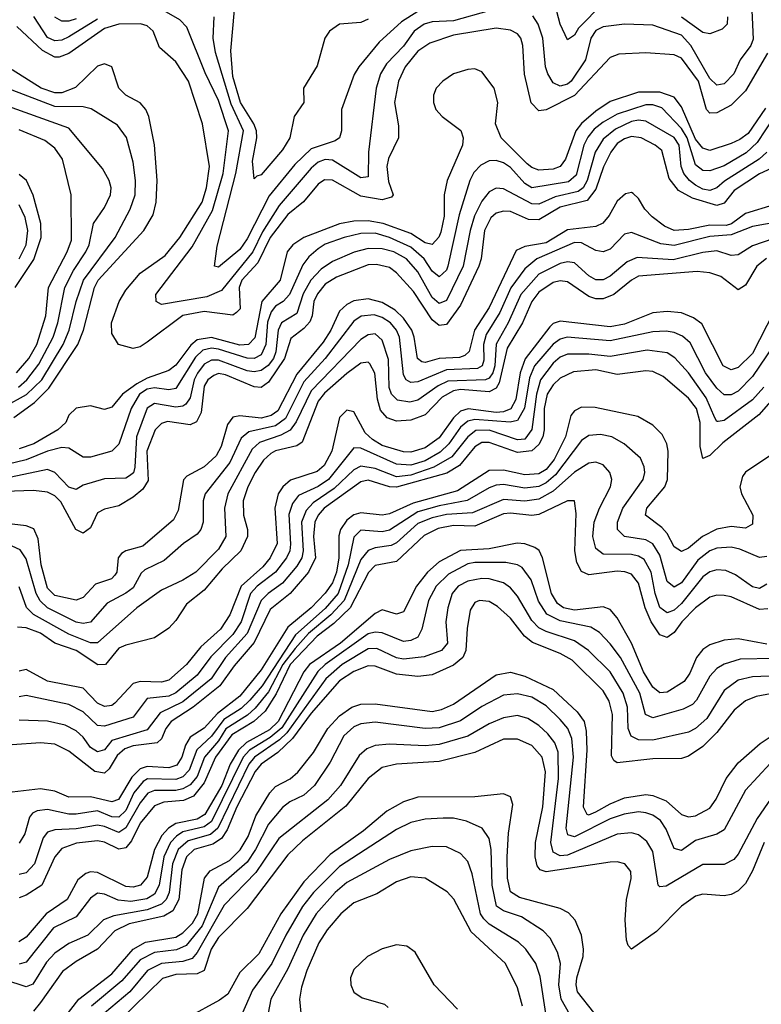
# Model space of a CAD drawing. Header units: inches. Extents: x 884549 to 1028252, y 526810 to 653624.
# Tile 54 of 256: x 947192 to 949275, y 533075 to 535842. Entities that reach past the tile are written whole.
import ezdxf

# ---------------------------------------------------------------- set-up
doc = ezdxf.new("R2010")
doc.units = ezdxf.units.IN
doc.header["$MEASUREMENT"] = 0
doc.layers.add('A9543', color=7, linetype='Continuous')

msp = doc.modelspace()

# ---------------------------------------------------------------- linework, layer by layer
at = {"layer": 'A9543', "color": 5}
for points, elevation in [([(949246.1, 535910), (949252.1, 535787.9), (949245.3, 535770), (949215.6, 535730), (949197.3, 535690), (949170, 535662), (949150, 535658), (949130, 535677), (949076.8, 535770), (949050, 535798.5), (948970, 535827.1), (948890, 535829.9), (948830, 535822.1), (948810, 535812), (948795.7, 535790), (948780.8, 535730), (948740.1, 535670), (948730, 535661), (948710, 535655.5), (948690, 535664.8), (948675.1, 535690), (948668, 535710), (948661.2, 535790), (948648.3, 535830), (948633.2, 535853.2)], 2260), ([(948830, 535889), (948761.5, 535818.5), (948750, 535799.1), (948730, 535785.4), (948709.3, 535830), (948690, 535905.8)], 2240), ([(948510, 535867.6), (948410, 535838.7), (948350, 535836), (948327.5, 535830), (948299.6, 535810), (948270, 535767.8), (948221.8, 535718.2), (948205.1, 535690), (948192.8, 535650), (948171, 535470), (948170, 535400.9), (948150, 535397.5), (948070, 535447.4), (948050, 535449.2), (948030, 535441.7), (948010, 535425.3), (947920.1, 535319.9), (947873.5, 535246.6), (947846.4, 535190), (947758.7, 535081.3), (947716.8, 535063.2), (947590, 535042.2), (947575.3, 535050), (947574, 535070), (947676.2, 535203.8), (947733.5, 535306.5), (947762.9, 535410), (947778.4, 535530), (947750, 535614.9), (947712.8, 535692.8), (947660.9, 535820.9), (947641.5, 535841.5), (947590.9, 535870.9)], 2260), ([(948310, 535865.5), (948263.6, 535836.4), (948201.1, 535778.9), (948143.9, 535710), (948131.4, 535688.6), (948095.5, 535590), (948095.4, 535530), (948089.5, 535510), (948078, 535502), (948010, 535479), (947964.7, 535435.3), (947892.6, 535347.4), (947830, 535226.8), (947810, 535197), (947750, 535146.6), (947738.7, 535150), (947746, 535206), (947798.5, 535410), (947820.3, 535530), (947785.1, 535605.1), (947741.3, 535750), (947734.9, 535790), (947738.1, 535850)], 2240), ([(948170, 535844.3), (948150, 535834.9), (948090, 535829.9), (948062, 535810), (948048.6, 535790), (948027.5, 535712.5), (947988.3, 535650), (947989.2, 535610), (947962.2, 535570), (947950.6, 535510), (947930, 535476.5), (947870, 535406), (947857.5, 535402.5), (947850, 535394.7), (947845.2, 535445.2), (947857.6, 535510), (947857, 535530), (947849.2, 535550), (947811.5, 535610), (947790, 535682.5), (947784.7, 535755.3), (947795.1, 535870)], 2220), ([(949291.7, 535748.3), (949230, 535642.3), (949190, 535601.9), (949150, 535580.4), (949130, 535579.4), (949120.7, 535590), (949098.4, 535670), (949050, 535733.9), (949030, 535743.8), (948950.4, 535749.6), (948874.1, 535745.9), (948850, 535736.5), (948750.3, 535629.7), (948670, 535589.3), (948650, 535585.8), (948628.3, 535608.3), (948609.1, 535689.1), (948604.7, 535770), (948599.4, 535790), (948590, 535802.5), (948570, 535813.2), (948530, 535818.9), (948410, 535799.1), (948343.7, 535776.3), (948310, 535754.1), (948273.9, 535710), (948255.4, 535670), (948244.5, 535610), (948255.7, 535544.3), (948255.7, 535510), (948227.8, 535452.2), (948222.4, 535430), (948227.9, 535387.9), (948240.7, 535350), (948236, 535344), (948210, 535336.4), (948150, 535346.1), (948070, 535391.7), (948047.8, 535392.2), (948030, 535380.5), (947989.1, 535330.9), (947945.1, 535294.9), (947894.6, 535230), (947860.7, 535159.3), (947815.1, 535110), (947807.6, 535090), (947810.5, 535030), (947800.6, 535019.4), (947790, 535012), (947710, 535022.6), (947650, 535010.8), (947550, 534935.8), (947530, 534923.4), (947510, 534918), (947469.4, 534929.4), (947450, 534960.5), (947449.7, 534990), (947471.2, 535050), (947490, 535082.4), (947529.9, 535130), (947600.2, 535179.8), (947641.7, 535230), (947703.6, 535330), (947716.1, 535370), (947724.2, 535430), (947704.6, 535550), (947665.8, 535670), (947630, 535724.1), (947584.5, 535764.5), (947566.7, 535810), (947550, 535824.7), (947530.8, 535830.8), (947470, 535829.4), (947430, 535817.6), (947330, 535747), (947302.7, 535737.3), (947290, 535737.4), (947255.4, 535755.4), (947183.3, 535823.3)], 2280), ([(947410, 535844.2), (947330, 535794.5), (947310, 535785), (947290, 535782.5), (947270, 535792), (947230.9, 535850.9)], 2260), ([(947350, 535844.9), (947330, 535837.9), (947310, 535837.9), (947290, 535849.9)], 2240), ([(949180.1, 535850), (949179, 535830), (949164.6, 535815.4), (949130, 535802.9), (949110, 535806.3), (949050, 535849.2)], 2240), ([(947175.3, 534724.7), (947233.4, 534766.6), (947273.1, 534806.9), (947355.1, 534930), (947370.5, 534969.5), (947401.8, 535090), (947411.9, 535110), (947540.1, 535250), (947566.4, 535293.6), (947575.2, 535330), (947577.9, 535390), (947570.5, 535490.5), (947554.1, 535570), (947546.1, 535590), (947530, 535608.6), (947489.9, 535629.9), (947469.6, 535649.6), (947449.9, 535709.9), (947430, 535718.4), (947410, 535711.6), (947348.6, 535651.4), (947310, 535636.8), (947290, 535637.2), (947252.2, 535650), (947170, 535701.2)], 2320), ([(949286.3, 535593.7), (949237.7, 535522.4), (949214.7, 535505.3), (949190, 535494.2), (949130, 535474.7), (949110, 535481.6), (949090, 535506.7), (949050, 535597.6), (949030, 535624.5), (948990, 535638.5), (948930, 535638.7), (948850, 535612.6), (948810, 535585.1), (948769.6, 535550.4), (948753.5, 535530), (948724.6, 535450), (948710.1, 535430), (948690, 535422.6), (948650, 535419.7), (948630, 535426.7), (948617.1, 535437.1), (948544.3, 535510), (948527.8, 535550), (948534.6, 535610), (948524.6, 535650), (948490, 535696.2), (948470, 535704.2), (948450, 535702.1), (948410, 535689.9), (948379.8, 535670), (948361.6, 535650), (948354, 535630), (948354, 535610), (948360.7, 535590), (948378, 535570), (948430.5, 535530.5), (948437.5, 535510), (948435.1, 535490), (948392.4, 535390), (948384, 535350), (948383.5, 535290), (948374.5, 535245.5), (948369, 535231), (948350, 535211), (948330, 535215.6), (948290, 535241.3), (948212.5, 535270), (948170, 535276.9), (948130, 535276.5), (948090, 535268.9), (947990, 535230.4), (947958.8, 535210), (947942.9, 535190), (947923.2, 535110), (947871.3, 535050), (947851.6, 534948.4), (947834.5, 534930), (947810, 534928), (947730, 534949.7), (947690, 534943.1), (947671.9, 534928.1), (947630, 534871.2), (947610, 534856.9), (947550, 534835), (947520.8, 534819.2), (947480.5, 534790), (947450, 534753.5), (947430, 534746.8), (947390, 534757.4), (947350, 534750.4), (947330, 534730.7), (947320.9, 534710), (947299, 534690), (947230.9, 534650), (947190, 534636.7)], 2320), ([(947150, 534755.4), (947210.8, 534789.2), (947253.9, 534830), (947314, 534930), (947330.2, 534970), (947350, 535050), (947370.4, 535110), (947459.6, 535230), (947501.9, 535310), (947515.6, 535350), (947516.8, 535390), (947510, 535442), (947491.7, 535511.7), (947465.9, 535545.9), (947391.9, 535591.9), (947370, 535597.7), (947290, 535598.1), (947170, 535644.5)], 2340), ([(949310, 535568.3), (949262.7, 535497.3), (949231.9, 535468.1), (949170, 535432.1), (949130, 535417.7), (949110, 535418.9), (949090, 535434.3), (949066.1, 535510), (949050, 535536.6), (948994.9, 535594.9), (948970, 535603.5), (948950, 535603), (948870, 535577), (948830, 535554.7), (948805.3, 535534.7), (948787.4, 535512.6), (948776.5, 535490), (948754.3, 535405.7), (948733, 535387), (948630, 535369.7), (948610, 535381.8), (948570, 535426.8), (948550, 535440.5), (948530, 535446.7), (948510, 535445.8), (948486.8, 535433.2), (948467.2, 535412.8), (948455.9, 535390), (948425.6, 535294.4), (948394, 535150), (948390, 535138.4), (948370, 535119.3), (948350, 535135.6), (948327.6, 535170), (948290, 535202.8), (948229.8, 535230.2), (948190, 535242.5), (948150, 535241.6), (948102.5, 535230), (948050, 535211.3), (948030, 535198.8), (948004, 535176), (947986.7, 535153.3), (947949.5, 535070), (947931.6, 535050), (947910, 535037.2), (947898.2, 535021.8), (947887.8, 534992.1), (947882.6, 534930), (947870, 534900.1), (947850, 534890.2), (947830, 534891), (947750, 534916.4), (947730, 534919.4), (947706.1, 534913.9), (947685.6, 534894.4), (947630, 534805.7), (947610, 534801.8), (947570, 534807.9), (947550, 534803.9), (947528.1, 534790), (947504.3, 534750), (947470, 534649.8), (947450.1, 534629.9), (947390, 534613.1), (947370, 534613.1), (947330, 534638.4), (947310, 534639.9), (947270, 534629.5), (947210, 534605.4), (947010, 534557.9)], 2340), ([(947188.1, 534810), (947211.8, 534830), (947245.7, 534874.3), (947285.6, 534950), (947298.3, 534990), (947318.4, 535090), (947342.4, 535137.6), (947377.6, 535190), (947386.2, 535210), (947399, 535270), (947430, 535314.4), (947446.8, 535350), (947448, 535370), (947442.8, 535390), (947424.3, 535424.3), (947330, 535537.5), (947170, 535594.7)], 2360), ([(949289.7, 535470.3), (949268.9, 535450), (949171.6, 535388.4), (949150, 535369.9), (949130, 535362.3), (949110, 535366.4), (949090, 535377.1), (949072.8, 535390), (949057.3, 535410), (949049.7, 535430), (949044, 535490), (949030, 535511.7), (948950, 535557.2), (948930, 535559.6), (948910, 535555.9), (948865.2, 535534.8), (948830, 535506.6), (948807.8, 535470), (948785.6, 535390), (948774.5, 535370), (948760, 535360), (948695.4, 535344.6), (948650, 535324.1), (948630, 535325), (948550, 535367.5), (948530, 535369.1), (948510, 535358.7), (948490, 535332.5), (948469.1, 535290.9), (948456.6, 535250), (948437.5, 535150), (948390, 535053.3), (948370, 535044.5), (948350, 535061.8), (948310, 535134.2), (948278.3, 535170), (948242.8, 535190), (948210, 535198.1), (948170, 535199.6), (948131, 535189), (948070, 535162.8), (948038.4, 535141.6), (948009.6, 535110.4), (947988, 535072), (947970, 535016.3), (947926.5, 534990), (947917.1, 534970), (947911.1, 534908.9), (947904.4, 534890), (947889.7, 534870.4), (947870, 534856.7), (947850, 534852.8), (947830, 534855.6), (947750, 534885.3), (947730, 534885.5), (947710, 534874.7), (947691, 534849), (947681.8, 534830), (947670, 534779.9), (947658, 534762), (947650, 534756.1), (947630, 534753.1), (947570, 534763.9), (947550, 534750.9), (947519.8, 534670), (947515.3, 534584.7), (947510.9, 534569.1), (947499.7, 534560.3), (947490, 534554.4), (947430, 534552.3), (947370, 534533.8), (947350, 534522.3), (947330, 534529.1), (947290, 534569.9), (947270, 534578.1), (947064.7, 534535.3)], 2360), ([(947183, 534850), (947217.6, 534890), (947239.8, 534930), (947264.5, 535010), (947272.7, 535090), (947325, 535190), (947336.9, 535223.1), (947336.2, 535350), (947311.8, 535450), (947290, 535481.6), (947262.5, 535502.5), (947190, 535532.8)], 2380), ([(949370, 535455.5), (949269.3, 535409.3), (949198.1, 535362), (949170, 535327.2), (949150, 535320.1), (949080.9, 535340.9), (949042, 535362), (949016.1, 535396.1), (948994.8, 535474.8), (948976.4, 535490), (948937, 535510), (948910, 535514.3), (948890, 535507.8), (948870, 535494.1), (948851.6, 535470), (948831.5, 535428.5), (948810, 535366.3), (948785.6, 535334.4), (948710, 535315.6), (948650, 535280.3), (948620.5, 535280.5), (948570, 535303.1), (948550, 535304.7), (948530, 535298.7), (948514.7, 535285.3), (948496.7, 535250), (948487.7, 535170), (948481.5, 535150), (948430, 535039.7), (948390, 534986.1), (948370, 534982.7), (948350, 534998.5), (948298.1, 535078.1), (948250, 535131.4), (948230, 535145.7), (948194.1, 535154.1), (948170, 535153), (948081.2, 535118.8), (948050, 535098.9), (948027.6, 535072.4), (948017.6, 535050), (948013.3, 535010), (948006.8, 534993.2), (947990, 534974.1), (947953.3, 534946.7), (947934.9, 534890), (947890, 534823.9), (947870, 534808.4), (947850, 534810.4), (947770, 534844.7), (947750, 534847.8), (947737.2, 534842.8), (947720.1, 534830), (947710, 534812.7), (947701.2, 534738.8), (947688, 534712), (947670, 534703.9), (947607.1, 534712.9), (947590, 534707.3), (947571.9, 534690), (947549, 534630), (947552.5, 534547.5), (947537.3, 534522.7), (947510, 534500.5), (947470, 534475.8), (947430, 534466.4), (947410, 534456.4), (947390, 534414.1), (947370, 534399.7), (947348.8, 534410), (947306.9, 534487), (947290, 534503.9), (947270, 534514.7), (947230, 534519.2), (947150, 534516.5)], 2380), ([(947178.4, 535090), (947231.4, 535168.6), (947251.7, 535230), (947251, 535270), (947229.6, 535349.6), (947210.8, 535390.8), (947190, 535407.2)], 2420), ([(949310, 535322.4), (949230, 535298), (949191.2, 535268.8), (949175.7, 535264.3), (949130, 535265.1), (949070, 535252.4), (949030, 535250.4), (949002.5, 535262.5), (948967.9, 535287.9), (948947.7, 535310), (948930, 535339.9), (948914.3, 535354.3), (948910, 535357.1), (948892.8, 535352.8), (948870, 535332.5), (948847.6, 535292.4), (948829.7, 535270.3), (948810, 535261.6), (948730, 535251.5), (948670, 535215.2), (948610, 535204.9), (948585.8, 535194.2), (948510, 535034), (948468.6, 534970), (948454.3, 534910), (948441.8, 534898.2), (948426.8, 534893.2), (948370, 534889.8), (948330, 534878.8), (948321.3, 534881.3), (948308.5, 534890), (948300, 534950), (948292.8, 534970), (948270, 535003.7), (948246.3, 535026.3), (948210, 535048), (948170, 535058.1), (948130, 535052.6), (948110, 535042), (948090, 535022.9), (948065.6, 534970), (948043.9, 534936.1), (947970, 534846.6), (947916.7, 534743.3), (947898.2, 534730), (947870, 534722.2), (947810, 534728.8), (947790, 534725.3), (947775.3, 534704.7), (947757.4, 534642.6), (947743.1, 534616.9), (947710, 534586), (947660.7, 534559.3), (947651.2, 534548.8), (947636.9, 534463.1), (947623.1, 534436.9), (947537.3, 534362.7), (947490.1, 534350), (947477.9, 534342.1), (947468.3, 534330), (947464.3, 534290), (947459.1, 534280.9), (947449.3, 534270.7), (947404, 534256), (947370, 534218.5), (947350, 534211.3), (947290, 534224.4), (947270, 534245.1), (947252, 534310), (947243.1, 534383.1), (947231.5, 534411.5), (947210, 534420.1), (947170, 534424.6)], 2420), ([(947190.2, 535170), (947210, 535210), (947214.1, 535250), (947206.6, 535286.6), (947190, 535322.4)], 2440), ([(949370, 535282.4), (949250, 535261.1), (949190, 535237.5), (949130, 535233.2), (949030, 535207.8), (948992.7, 535212.7), (948910, 535244.3), (948890, 535239.9), (948850, 535197.4), (948830, 535190.3), (948810, 535193.8), (948770, 535215), (948750, 535216.6), (948644.3, 535170), (948610, 535141.9), (948571.5, 535088.5), (948540.6, 535019.4), (948501.9, 534958.1), (948494.3, 534930), (948494.8, 534885.2), (948490.3, 534869.7), (948477.5, 534862.5), (948390, 534858), (948310, 534824.3), (948290, 534822.8), (948277.3, 534830), (948270, 534844.5), (948258.3, 534950), (948249.7, 534970), (948233.2, 534990), (948210, 535005.2), (948187.2, 535012.8), (948150.9, 535009.2), (948130, 534995.4), (948049.9, 534890.1), (947990, 534825.1), (947938.3, 534721.7), (947910, 534701.4), (947835.4, 534684.6), (947813.3, 534666.7), (947781.7, 534598.3), (947712.2, 534510), (947706.7, 534490), (947706.7, 534430), (947700.3, 534410), (947690, 534396.5), (947651.7, 534370), (947597.6, 534322.4), (947543.4, 534296.6), (947532.9, 534287.1), (947510, 534245.9), (947489.6, 534230.4), (947437.2, 534202.8), (947390.5, 534149.5), (947370, 534145.6), (947350, 534149.1), (947269.2, 534189.2), (947249.3, 534209.3), (947238, 534230), (947210, 534327.2), (947192.8, 534352.8), (947170, 534363)], 2440), ([(949310, 535227.7), (949250, 535207.3), (949210, 535182), (949190, 535179.4), (949150, 535193.1), (949110, 535188.5), (949027.5, 535167.5), (948925.7, 535174.3), (948898, 535162), (948850, 535121.2), (948830, 535110.9), (948810, 535111.3), (948790, 535122.3), (948750, 535158.8), (948730, 535161.8), (948710, 535157.1), (948650, 535127.5), (948599.3, 535070), (948563.7, 534990), (948529.8, 534930.2), (948525.7, 534870), (948520.3, 534850), (948510, 534834.8), (948499.9, 534830), (948394, 534826.1), (948366.7, 534813.3), (948310, 534772.8), (948287.6, 534767.6), (948252.9, 534772.9), (948236.3, 534790), (948228.9, 534808.9), (948227.4, 534887.4), (948210, 534941.5), (948190, 534959.3), (948170, 534957.2), (948150, 534943.3), (948010, 534799.4), (947968, 534712), (947950.9, 534689.1), (947925.2, 534674.8), (947865.5, 534654.5), (947844.8, 534635.2), (947776, 534510), (947767, 534470), (947770.7, 534390), (947750, 534354.4), (947686.3, 534290), (947650, 534267.3), (947590, 534239.2), (947520.6, 534190), (947410, 534091.2), (947390, 534091.4), (947330, 534115.5), (947230.7, 534170.7), (947210.6, 534190.6), (947190, 534248.7)], 2460), ([(949289.2, 535170.8), (949262.2, 535150), (949230, 535095.9), (949210, 535083.4), (949160.9, 535120.9), (949130, 535130.6), (949094.8, 535134.8), (948930, 535121.3), (948910, 535110.8), (948860.1, 535070), (948830, 535057.9), (948810, 535058.1), (948790, 535064.4), (948730, 535105.3), (948710, 535108.8), (948690, 535103.9), (948650, 535076.9), (948630.3, 535050), (948603.7, 534990), (948560.4, 534919.6), (948538.3, 534821.7), (948530, 534807), (948510, 534796.3), (948430, 534802.7), (948410, 534799.7), (948378.4, 534781.6), (948330, 534731.5), (948290, 534717.1), (948250, 534714), (948223.6, 534723.6), (948205, 534745), (948196.3, 534776.3), (948189, 534849), (948175.2, 534875.2), (948170, 534879.5), (948150, 534876.9), (948110, 534848.5), (948047.4, 534792.6), (948029.9, 534770.1), (947985, 534655), (947970, 534644.8), (947910, 534631.2), (947896.5, 534623.5), (947875.9, 534604.1), (947852.6, 534570), (947832.1, 534530), (947819.3, 534490), (947820, 534450), (947831.1, 534410), (947831.4, 534390), (947812.7, 534350), (947760.5, 534299.5), (947710, 534239.2), (947659.9, 534200.1), (947630, 534154.2), (947610, 534132.5), (947570, 534105), (947490, 534085), (947470, 534075.8), (947432.3, 534030), (947411.1, 534028.9), (947350, 534069.5), (947290, 534089.9), (947250, 534118), (947210, 534133.4), (947184.9, 534135.1)], 2480), ([(949310, 535021), (949250, 534904.3), (949210, 534865.2), (949190, 534858), (949167.8, 534870), (949107.4, 534987.4), (949084.6, 535004.6), (949050, 535018.5), (949010, 535022.4), (948970, 535018.2), (948890, 534987.1), (948850, 534979), (948710, 534995), (948690, 534988.2), (948680.7, 534979.3), (948611, 534889), (948597.7, 534850), (948585.3, 534774.7), (948570.8, 534749.2), (948550, 534740.2), (948530, 534738.1), (948451.5, 534748.5), (948430, 534742.2), (948410, 534723.6), (948370, 534667.3), (948330, 534639), (948290, 534627.2), (948270, 534628), (948210, 534645.4), (948182.3, 534662.3), (948161.8, 534681.8), (948130, 534740.6), (948110, 534745.3), (948090, 534724.4), (948068.3, 534630), (948046.9, 534590), (948027.4, 534572.6), (947951.8, 534548.2), (947930.7, 534529.3), (947917.9, 534510), (947907.9, 534470), (947914.9, 534370), (947895, 534330), (947874.8, 534305.2), (947813.3, 534250), (947782.1, 534170), (947755.7, 534130), (947700, 534080), (947660.1, 534030), (947610, 533985.9), (947590, 533980.7), (947530, 533982.7), (947510, 533976.7), (947458.3, 533921.7), (947450, 533915.2), (947430, 533912), (947410, 533921.6), (947370, 533963.4), (947270, 533983), (947210, 534016.3), (947190, 534011.5)], 2520), ([(949330, 534958.3), (949250, 534839.8), (949210, 534798.2), (949190, 534788.3), (949170, 534787.8), (949150, 534807.3), (949117.7, 534850), (949074.4, 534934.5), (949053.3, 534953.3), (949030, 534963.4), (949007, 534967), (948970, 534964.9), (948850, 534940.1), (948729.7, 534950.3), (948710, 534944.8), (948690, 534930.8), (948637.1, 534870), (948623.7, 534836.3), (948609.4, 534750.6), (948590, 534716), (948568.9, 534711.1), (948470, 534719), (948450, 534714.5), (948430, 534697.1), (948396.9, 534650), (948372.8, 534627.2), (948330, 534602.7), (948290, 534590.6), (948250, 534593), (948150, 534637.9), (948130, 534638.9), (948058.5, 534550), (948030, 534530.6), (947975.1, 534504.9), (947957.7, 534482.3), (947947.8, 534452.2), (947951.8, 534368.2), (947950, 534350), (947940.6, 534330), (947909.6, 534290), (947858.3, 534250), (947840.1, 534230), (947813.4, 534150), (947790, 534114.8), (947728, 534052), (947690, 534000), (947630, 533950.4), (947610, 533941.6), (947550, 533934.4), (947510, 533882.6), (947430, 533857.2), (947410, 533859.2), (947370, 533897.5), (947330, 533918.3), (947210, 533942.9), (947190, 533939.8)], 2540), ([(949417.3, 534902.7), (949268, 534732), (949166.8, 534653.2), (949130, 534617.4), (949110, 534609), (949102.5, 534642.5), (949103.2, 534710), (949092.8, 534750), (949070, 534778.8), (948999.2, 534839.2), (948970, 534853.5), (948950, 534856), (948870, 534845.6), (948810, 534858.5), (948747.3, 534852.7), (948710, 534834.8), (948690, 534816.5), (948673.3, 534790), (948664.3, 534750), (948664.4, 534690), (948660.5, 534670), (948650, 534648.1), (948630, 534630.7), (948590, 534625.7), (948510, 534654.6), (948490, 534654), (948470, 534642), (948426.5, 534590), (948391.7, 534568.3), (948250, 534528.5), (948229.8, 534529.8), (948170, 534548.2), (948150, 534543.3), (948047.1, 534470), (948029.6, 534450), (948020.1, 534430), (948016.5, 534390), (948022.1, 534330), (948003.1, 534290), (947950.8, 534230), (947895.1, 534184.9), (947850, 534092.4), (947793.9, 534026.1), (947754, 533970), (947679.1, 533910), (947617, 533870), (947601.8, 533850), (947590, 533821.5), (947578.1, 533810), (947510, 533801.3), (947486.9, 533793.1), (947465.2, 533774.9), (947442.9, 533737.1), (947430, 533724.9), (947402.5, 533730), (947330, 533786.8), (947290, 533806.4), (947250, 533810.6), (947170, 533804.6)], 2580), ([(949281.6, 534810), (949250, 534774.5), (949170, 534715.9), (949153.5, 534713.5), (949150, 534713.5), (949143.7, 534723.7), (949119.5, 534779.5), (949070, 534850.3), (949032, 534892), (949010, 534905.8), (948953.6, 534913.6), (948850, 534896), (948790, 534902.6), (948730, 534902.2), (948710, 534893.9), (948690, 534877.5), (948654.8, 534830), (948642.9, 534790), (948629.7, 534690.3), (948610, 534663.4), (948590, 534661.3), (948510, 534688.8), (948472.5, 534687.5), (948450, 534670.4), (948405.7, 534614.3), (948355.1, 534584.9), (948290, 534562.8), (948250, 534558), (948190, 534581.3), (948150, 534587.5), (948130, 534577.3), (948074.9, 534525.1), (948015.6, 534484.4), (947996.6, 534463.4), (947982.7, 534430), (947987.5, 534350), (947983.6, 534330), (947970, 534306.3), (947930, 534258.5), (947889.2, 534230), (947870, 534210.5), (947830, 534117), (947770, 534050), (947728.9, 533990), (947650, 533925.3), (947585.7, 533894.3), (947550, 533846.4), (947450, 533816.4), (947430, 533790.7), (947410, 533785.1), (947390, 533797.4), (947370, 533826.5), (947350, 533844.1), (947319.4, 533859.4), (947270, 533871.1), (947190, 533873.6)], 2560), ([(949301.4, 534618.6), (949230, 534570.8), (949221.6, 534558.4), (949214.2, 534530), (949219.4, 534510), (949250.4, 534450), (949250, 534424.8), (949230, 534413.8), (949190, 534417.9), (949150, 534410.2), (949109.9, 534390.1), (949070, 534357.4), (949050, 534347.7), (949030, 534360.9), (949010, 534398.2), (948995.4, 534415.4), (948949.1, 534450), (948952.7, 534470), (949003.2, 534530), (949011.2, 534550), (949013.1, 534630), (949009.6, 534650), (948996.6, 534676.6), (948970, 534702.9), (948927.5, 534727.5), (948807.9, 534752.1), (948770, 534753.2), (948750, 534743.4), (948739.9, 534730), (948724.9, 534670), (948693.2, 534606.8), (948670, 534578.6), (948650, 534566), (948610, 534563.2), (948550, 534576), (948510, 534575.9), (948421.3, 534518.7), (948296.7, 534483.3), (948230, 534453.3), (948210, 534450), (948150, 534456.8), (948130, 534450.6), (948110, 534435.6), (948092.7, 534410), (948088.2, 534391.8), (948088, 534330), (948081, 534290), (948070, 534259.8), (948050, 534230.8), (948009.8, 534190), (947944.9, 534135.1), (947870, 534015.4), (947810, 533941.4), (947747.3, 533892.7), (947710, 533851.7), (947670, 533826), (947656.8, 533803.2), (947647.2, 533770), (947632.8, 533747.2), (947610, 533739.9), (947550, 533743.3), (947530, 533737), (947506.2, 533713.8), (947468.9, 533651.1), (947450, 533644), (947390, 533658), (947330, 533657.9), (947290, 533673.9), (947250, 533681.1), (947170, 533671.4)], 2620), ([(949290, 534333.9), (949270, 534331), (949214.4, 534354.4), (949190, 534359.8), (949150, 534357), (949130, 534350), (949096.1, 534323.9), (949050, 534259.9), (949030, 534247.3), (949010, 534263.8), (948990, 534337.8), (948970, 534369.6), (948950, 534380.6), (948890.2, 534390.3), (948870.9, 534410), (948870.3, 534430), (948885.9, 534470), (948943.1, 534550), (948947.7, 534570), (948945.8, 534585.8), (948935.6, 534610), (948889.8, 534650), (948854.6, 534670), (948822.9, 534677.1), (948790, 534674.2), (948770, 534660.1), (948696.7, 534563.3), (948670, 534540.8), (948650, 534530.8), (948610, 534525.7), (948550, 534535.9), (948530, 534533.9), (948510, 534527.2), (948448.5, 534491.5), (948370, 534476.6), (948310, 534459.5), (948230, 534408.1), (948210, 534403.5), (948150, 534407.5), (948130, 534388.5), (948113.8, 534310), (948085.9, 534230), (948050, 534188), (947966.1, 534113.9), (947872.4, 533970), (947837.9, 533930), (947813.5, 533906.5), (947764.6, 533875.4), (947730, 533828.7), (947689.4, 533790.6), (947667.1, 533732.9), (947650, 533714.5), (947630, 533706.8), (947550.9, 533709.2), (947538.1, 533701.9), (947512.2, 533670), (947490, 533619.7), (947470, 533601), (947450, 533602.2), (947410, 533619.2), (947350, 533610), (947330, 533610), (947270, 533623.2), (947240.9, 533619.1), (947227.3, 533612.7), (947218.8, 533601.2), (947205.9, 533554.1), (947190, 533528.4)], 2640), ([(949290, 534255.6), (949270, 534244), (949250, 534248.3), (949201.9, 534281.9), (949174.7, 534294.7), (949150, 534296.7), (949130, 534290.6), (949110, 534276.7), (949050, 534201.7), (949030, 534183.4), (949010, 534175.6), (948989.9, 534190.1), (948976.7, 534230), (948964.8, 534290), (948945.2, 534325.2), (948930, 534335.2), (948910, 534339.1), (948830, 534340.6), (948810, 534356.2), (948801.4, 534390), (948805.5, 534430), (948820.1, 534470), (948851.1, 534530), (948854.6, 534550), (948848.9, 534570), (948830, 534591.4), (948810, 534599.3), (948790, 534596.3), (948750, 534570.8), (948690, 534517.2), (948650, 534494.8), (948610, 534489), (948550, 534494.4), (948463.4, 534456.6), (948390, 534451.4), (948350, 534442.9), (948310, 534426.6), (948250, 534372.6), (948235.2, 534364.8), (948190, 534358.5), (948170, 534350.9), (948150, 534325), (948103.2, 534210), (948065.6, 534170), (948002.3, 534117.7), (947964.9, 534075.1), (947931.1, 534030), (947890, 533953.9), (947852.5, 533907.5), (947831.8, 533888.2), (947770.9, 533849.1), (947750, 533815.8), (947711, 533770), (947690, 533715.4), (947670, 533692), (947650, 533681.1), (947630, 533676.6), (947570, 533676), (947551.3, 533668.7), (947530, 533641.3), (947490, 533571.6), (947470, 533558.2), (947430, 533575.4), (947410, 533578.8), (947350, 533568.2), (947290, 533566.1), (947270, 533559.5), (947257.2, 533542.8), (947233, 533470), (947210, 533445.1), (947190, 533439.9)], 2660), ([(949292.9, 534187.1), (949270, 534185), (949190, 534220.1), (949170, 534224.3), (949150, 534224.9), (949130, 534219.3), (949090, 534189.1), (949051.6, 534150), (949030, 534119.8), (949010, 534106.2), (948990, 534113.4), (948965.7, 534150), (948948.6, 534190), (948930, 534258.4), (948910, 534283.7), (948891, 534291), (948870, 534292.3), (948790, 534282.1), (948770, 534291.5), (948756.8, 534316.8), (948751, 534350), (948754.2, 534454.2), (948749.8, 534489.8), (948730, 534490.3), (948650, 534451.6), (948630, 534448.6), (948570, 534455.5), (948550, 534453.3), (948470, 534419.4), (948410, 534420.9), (948367.1, 534412.9), (948327.2, 534392.8), (948250, 534319.5), (948190, 534308.3), (948170.9, 534289.1), (948120.1, 534190), (948074.1, 534145.9), (948027, 534110), (947951.7, 534030), (947912.1, 533947.9), (947880.7, 533899.3), (947849.5, 533870.5), (947787, 533833), (947741.1, 533770), (947710, 533697.6), (947679.5, 533660.5), (947651.8, 533648.2), (947596.8, 533643.2), (947570, 533633), (947530, 533584.6), (947505.4, 533534.6), (947490, 533515.3), (947470, 533511.3), (947430, 533531.1), (947410, 533535.1), (947351.4, 533528.6), (947310, 533513.2), (947290, 533489.5), (947253.6, 533410), (947210, 533382), (947190, 533375)], 2680), ([(949290, 534087.3), (949210, 534102.8), (949170, 534098.3), (949130, 534085.7), (949110, 534072.8), (949092.6, 534050), (949073.8, 534006.2), (949057.8, 533982.2), (949010, 533952.6), (948990, 533950.7), (948970, 533966.5), (948944, 534010), (948910.2, 534090), (948870, 534161.9), (948850, 534185.2), (948830, 534192.4), (948750, 534182.7), (948719.1, 534190), (948702.1, 534202.1), (948685.5, 534230), (948659.9, 534330), (948650.2, 534350.2), (948638.9, 534358.8), (948610, 534369.7), (948588.5, 534371.5), (948510, 534355.6), (948429.4, 534350.6), (948370, 534318.9), (948337.4, 534290), (948306.2, 534250), (948270, 534178.3), (948250, 534171.9), (948210, 534184), (948190, 534174), (948092.2, 534090), (948005.5, 534030), (947990, 534009.3), (947917.5, 533870), (947893.1, 533846.9), (947828.8, 533811.2), (947806.2, 533790), (947782.3, 533750), (947759.1, 533690), (947711.6, 533608.4), (947690, 533595.7), (947630, 533583.2), (947609.7, 533570.3), (947590.5, 533549.5), (947570.5, 533510), (947550, 533432.2), (947531.2, 533410), (947510, 533404.3), (947490, 533406.3), (947410, 533445.9), (947390, 533447.5), (947377.2, 533442.8), (947354.5, 533425.5), (947324.5, 533370), (947265.6, 533330), (947210, 533264.4), (947189.3, 533250.7)], 2720), ([(949310, 534047.4), (949215.1, 534044.9), (949170, 534031.6), (949150, 534019.3), (949130, 533997.5), (949092.9, 533930), (949081.8, 533918.2), (949055.3, 533904.7), (948970, 533880.6), (948949.4, 533889.4), (948933.7, 533950), (948879.2, 534050), (948850, 534088.2), (948819.9, 534119.9), (948795.5, 534135.5), (948710, 534153.2), (948671.8, 534171.8), (948648.5, 534208.6), (948627.9, 534267.9), (948602.6, 534302.6), (948590, 534310.6), (948557.3, 534317.3), (948470, 534317), (948450, 534312.8), (948395.8, 534284.2), (948361.6, 534250), (948340.1, 534210), (948321.5, 534130), (948310, 534106.7), (948290, 534097.3), (948270, 534095.3), (948210, 534118.9), (948190, 534121.2), (948170, 534116.1), (948049.8, 534030), (948029.3, 534010.7), (947928.1, 533851.9), (947895, 533825), (947837.3, 533790), (947819.1, 533770), (947730, 533589.2), (947710, 533574.3), (947650, 533559.6), (947631.7, 533548.3), (947615.3, 533530), (947596.1, 533490), (947583, 533410), (947570, 533385.3), (947548.4, 533371.6), (947504, 533364), (947468.4, 533368.4), (947430, 533384.5), (947410, 533387.4), (947390, 533374.1), (947350, 533320.9), (947286.9, 533290), (947210, 533194.2), (947190, 533187.9)], 2740), ([(949321.5, 533998.5), (949250, 533995.7), (949210, 533985.9), (949170, 533957), (949121.4, 533878.6), (949090, 533850.3), (949070, 533840.4), (948970, 533817.4), (948930, 533818.7), (948908.8, 533828.8), (948900.9, 533850), (948899.1, 533910), (948886.9, 533950), (948850, 534009.6), (948789.1, 534070), (948750, 534096.9), (948670, 534122.6), (948650, 534133.4), (948630, 534154.2), (948590, 534222.3), (948570, 534245.4), (948550, 534259.8), (948510, 534271.5), (948490, 534272.2), (948450, 534264.1), (948423.1, 534250), (948406.5, 534230), (948394.2, 534190), (948388.2, 534150), (948392.7, 534090), (948376.3, 534070), (948328, 534052), (948270, 534045.7), (948250, 534049.2), (948194.9, 534074.9), (948170, 534074.3), (948097.3, 534030), (948051.3, 533990), (947942.1, 533837.9), (947921.4, 533818.6), (947851.1, 533770), (947834.7, 533750), (947747.6, 533570), (947727.6, 533552.4), (947664.9, 533535.1), (947636.5, 533510), (947620.6, 533470), (947611.6, 533390), (947602.6, 533370), (947590, 533356.8), (947550, 533340.5), (947455.9, 533324.1), (947427, 533313), (947382.7, 533270), (947330, 533246.3), (947290, 533218.8), (947266.4, 533193.7), (947228.1, 533131.8), (947210, 533124.6), (947150, 533143.9)], 2760), ([(949330, 533953.6), (949259.9, 533940.1), (949230, 533928.2), (949198.3, 533901.7), (949150, 533839.1), (949110, 533799.6), (949070, 533772.5), (949050, 533765.8), (948970, 533765.3), (948870, 533753.5), (948860.4, 533760.4), (948853.9, 533773.9), (948856.8, 533890), (948847.2, 533927.2), (948830, 533956.3), (948742.9, 534042.9), (948710, 534061.4), (948631.8, 534091.8), (948609.6, 534110), (948570, 534160.3), (948533.3, 534193.3), (948510, 534207.5), (948482.6, 534210), (948470, 534205), (948456.7, 534183.3), (948448.2, 534131.8), (948444.6, 534070), (948436.1, 534050), (948410, 534028.5), (948350, 534000.8), (948310, 533996.3), (948250, 534003.1), (948190, 534025.6), (948170, 534026.8), (948130, 534011), (948090, 533984.3), (948010, 533893.7), (947957.9, 533822.1), (947916.7, 533783.3), (947870, 533750.1), (947852.6, 533730), (947801.2, 533630), (947774.7, 533565.3), (947758.5, 533541.5), (947734.4, 533525.6), (947681.5, 533510), (947659.8, 533490), (947647.1, 533452.9), (947638.9, 533370), (947621.5, 533338.5), (947596.5, 533323.5), (947498.7, 533301.3), (947458.3, 533281.7), (947410, 533229.9), (947350, 533195.9), (947312, 533168), (947250, 533080.3), (947230, 533055.7)], 2780), ([(947264.8, 532970), (947357.5, 533090), (947450, 533161.3), (947510, 533230.7), (947544.6, 533250), (947630, 533264.1), (947650, 533276.4), (947676.5, 533303.5), (947691.8, 533330), (947710.9, 533430), (947726.1, 533450), (947780.4, 533479.6), (947810.9, 533509.1), (947833.2, 533546.8), (947854.8, 533605.2), (947894, 533670), (947910, 533687.2), (947950.8, 533709.2), (947972.6, 533727.4), (948016.7, 533783.3), (948056.8, 533850), (948090, 533886.5), (948124.4, 533910), (948150, 533919), (948190, 533920.1), (948350, 533898.5), (948376, 533904), (948410, 533919.2), (948530, 534001.3), (948570, 534008.6), (948610, 533997.5), (948690, 533960.5), (948757.7, 533897.7), (948776.8, 533870), (948782.9, 533842.9), (948784.4, 533790), (948774.1, 533630), (948784.1, 533610), (948790, 533608.1), (948810, 533615.8), (948850, 533639.2), (948890, 533655.5), (948950, 533664.7), (948970, 533662.3), (949007.2, 533647.2), (949050, 533609), (949070, 533601.8), (949090, 533605.4), (949130, 533626.4), (949148.1, 533652), (949175.9, 533710), (949210, 533754.4), (949271.6, 533808.4), (949350, 533860.5)], 2820), ([(949334.2, 533790), (949230, 533676.8), (949170, 533566), (949150, 533553.5), (949090, 533535.9), (949050, 533507.4), (949030, 533513.4), (949007.6, 533567.6), (948991.7, 533591.7), (948970, 533606.8), (948950, 533613.8), (948930, 533616.1), (948889.3, 533609.3), (948850, 533596.6), (948750, 533546.2), (948731.3, 533551.3), (948726.9, 533570), (948747, 533770), (948742.7, 533822.6), (948731.4, 533850), (948710, 533875.8), (948670, 533913.9), (948630, 533938.2), (948590, 533948.2), (948550, 533943.8), (948490, 533912.5), (948430, 533872.2), (948370, 533852.6), (948330, 533850.2), (948190, 533868.1), (948150, 533863.6), (948130, 533854.7), (948102.2, 533830), (948064, 533756), (948019.5, 533690), (947990, 533663), (947950, 533643.9), (947930, 533628.9), (947890, 533581.8), (947854.3, 533510), (947830, 533474.9), (947750, 533404.3), (947703.8, 533296.2), (947659.4, 533240.6), (947632, 533228), (947570, 533221.4), (947530, 533200.3), (947478.8, 533141.2), (947393.6, 533070)], 2840), ([(949369.2, 533750.8), (949262.6, 533597.4), (949210, 533497), (949197.5, 533482.5), (949170, 533468.6), (949110, 533468.7), (949007.4, 533407.4), (948990, 533405.2), (948985, 533410), (948970, 533504.6), (948952.9, 533532.9), (948930, 533551.5), (948910, 533556.8), (948870, 533553.6), (948730, 533494.3), (948710, 533492.9), (948690, 533502.7), (948683.5, 533530), (948704.9, 533710), (948703.9, 533783.9), (948694.3, 533810), (948675.2, 533835.2), (948650, 533858.8), (948618.5, 533878.5), (948590, 533886.6), (948550, 533880.7), (948510, 533863.8), (948450, 533828.7), (948370, 533805.5), (948330, 533801.9), (948230, 533806.3), (948190, 533802.8), (948166.6, 533793.4), (948145, 533775), (948092.4, 533690), (948057.2, 533650), (947919, 533541), (947854.5, 533445.5), (947766.3, 533353.7), (947690, 533221.2), (947675.9, 533204.1), (947650, 533195.2), (947590, 533190.5), (947550.4, 533170), (947500.5, 533110), (947430, 533050.8)], 2860), ([(949282.5, 533530), (949250, 533450), (949230, 533414.8), (949210, 533394.1), (949190, 533383.9), (949170, 533380.4), (949110, 533385.1), (949090, 533379.2), (949050, 533350.9), (948980.3, 533279.7), (948910, 533229.9), (948900.7, 533240.7), (948896, 533256), (948892.5, 533312.5), (948896.1, 533370), (948908.8, 533428.8), (948908.4, 533448.4), (948891.6, 533470), (948870, 533475.6), (948850, 533474.6), (948670, 533447.2), (948653.4, 533453.4), (948644.6, 533464.6), (948639.7, 533490), (948640.8, 533530), (948661.2, 533630), (948668.3, 533728.3), (948658.7, 533770), (948630, 533802.8), (948590, 533820.9), (948550, 533820.1), (948470, 533783), (948370, 533757.8), (948249.5, 533750.5), (948210, 533741), (948170.4, 533709.6), (948108, 533632), (947985.5, 533534.5), (947944.6, 533495.4), (947830, 533344.9), (947750, 533263.2), (947729.1, 533230), (947709.8, 533170.2), (947690, 533161.3), (947630, 533159.4), (947592.4, 533147.6), (947471.9, 533030)], 2880), ([(948850, 532994), (948758.2, 533110), (948754.2, 533130), (948756.6, 533150), (948773.9, 533210), (948775.4, 533230), (948769.5, 533270), (948751.5, 533311.6), (948732.6, 533332.6), (948710, 533344.8), (948595.4, 533375.4), (948570, 533391.2), (948561.7, 533430), (948560.9, 533490), (948564.1, 533555.9), (948576.8, 533636.8), (948570, 533658.3), (948550, 533666.7), (948470, 533658.1), (948310, 533657.3), (948270, 533644.2), (948222.3, 533617.7), (948157.4, 533562.6), (948063.8, 533496.2), (947990, 533419.9), (947924.7, 533330), (947863, 533217), (947810, 533164.6), (947776, 533104), (947752.7, 533087.2), (947574.8, 532990)], 2920), ([(948757.3, 533010), (948712, 533090), (948706.2, 533130), (948710.2, 533190.2), (948701.8, 533221.8), (948681.6, 533261.6), (948661.9, 533281.9), (948601.3, 533321.3), (948550, 533337.8), (948530.9, 533350.9), (948518.8, 533410), (948515.7, 533510), (948510, 533541.5), (948490.6, 533570.6), (948446.2, 533590), (948410, 533598), (948381.4, 533598.6), (948330, 533596.1), (948290, 533586), (948250, 533566.2), (948090, 533462.4), (948017.2, 533390), (947985.9, 533350), (947938.9, 533270), (947899.4, 533190), (947845.3, 533114.7), (947814.7, 533045.3)], 2940), ([(948669.7, 533049.7), (948653.7, 533153.8), (948641.2, 533190), (948613.3, 533230), (948592.8, 533250), (948510, 533300.5), (948495.1, 533315.1), (948486.2, 533330), (948462.1, 533442.1), (948450, 533477.1), (948430, 533499.5), (948390, 533518.3), (948350, 533519.1), (948290, 533506.8), (948230, 533482.3), (948110, 533418), (948077.3, 533390), (948024, 533330), (947987.6, 533270), (947944.4, 533175.5), (947896.7, 533090), (947889, 533050)], 2960), ([(948604.3, 533070), (948590, 533121.8), (948556.1, 533190), (948459.2, 533279.2), (948410.8, 533370.8), (948391.9, 533391.9), (948330, 533429.9), (948290, 533434), (948250, 533419.7), (948194.6, 533385.4), (948130, 533360.5), (948093.9, 533330), (948055.2, 533284.8), (948031.9, 533248.1), (947997.8, 533170), (947983.4, 533123.4), (947977.9, 533090), (947981.2, 533050)], 2980), ([(948421.5, 533061.5), (948355.7, 533130), (948301.9, 533221.9), (948279, 533239), (948250, 533242.9), (948210, 533231.3), (948168, 533210), (948130, 533173.4), (948121.1, 533150), (948121.3, 533130), (948130, 533109.5), (948153.7, 533093.7), (948216.2, 533076.2), (948226.8, 533066.8)], 3020)]:
    msp.add_lwpolyline(points, dxfattribs=dict(at, elevation=elevation))

doc.saveas('drawing.dxf')
